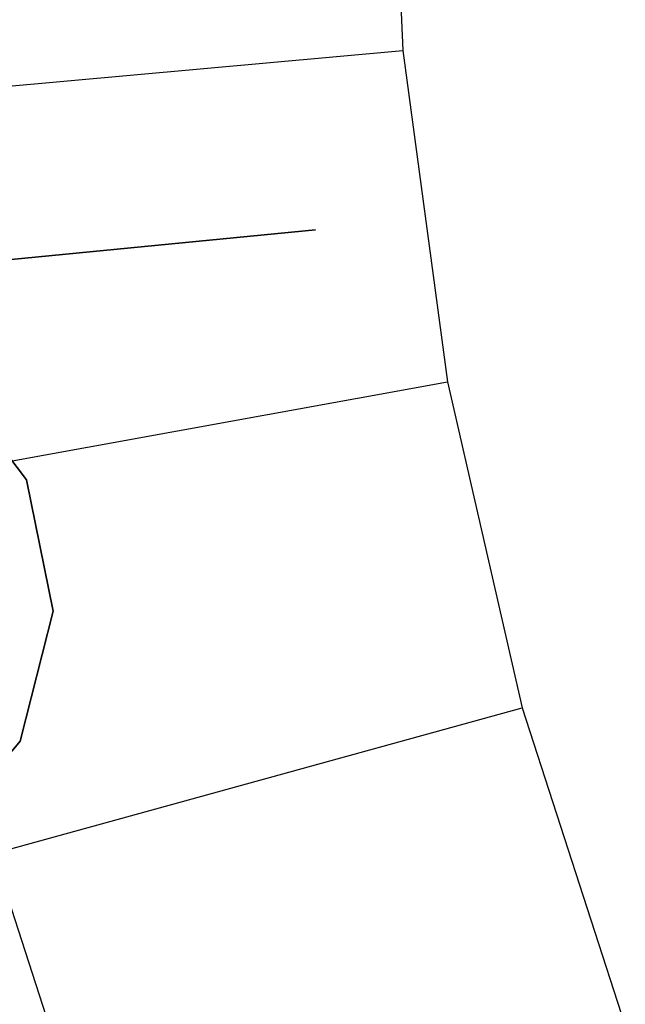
# Model space of a CAD drawing. Extents: x 0.3 to 7.1, y -3.38 to 3.38.
# Tile 117 of 256: x 2.34 to 2.54, y -0.43 to -0.1. Entities that reach past the tile are written whole.
import ezdxf

# ---------------------------------------------------------------- set-up
doc = ezdxf.new("R2010")
doc.units = 0
doc.header["$LTSCALE"] = 2.54
doc.layers.get('0').update_dxf_attribs({"linetype": 'CONTINUOUS'})

# ---------------------------------------------------------------- blocks, each defined once
blk = doc.blocks.new('SINGLES_AVVSTL_STL')
at = {"color": 0}
for p, q in [((2.4603, 0, 5.4454), (2.46527, -0.11079, 5.4454)), ((2.4603, 0, 5.4454), (2.46527, -0.11079, 5.4454)), ((2.28404, -0.12711, 5.30457), (2.46527, -0.11079, 5.4454)), ((2.28404, -0.12711, 5.30457), (2.46527, -0.11079, 5.4454)), ((2.46527, -0.11079, 5.4454), (2.48016, -0.2207, 5.4454)), ((2.46527, -0.11079, 5.4454), (2.48016, -0.2207, 5.4454)), ((2.43627, -0.17023, 61.72336), (2.17161, -0.19611, 61.72336)), ((2.17161, -0.19611, 61.52336), (2.43627, -0.17023, 61.52336)), ((2.2162, -0.19179, 61.72336), (2.43627, -0.17023, 61.72336)), ((2.2162, -0.19179, 61.52336), (2.43627, -0.17023, 61.52336)), ((2.31345, -0.21771, 54.83894), (2.34037, -0.25316, 54.83894)), ((2.34037, -0.25316, 54.63894), (2.31345, -0.21771, 54.63894)), ((2.34037, -0.25316, 54.63894), (2.31345, -0.21771, 54.63894)), ((2.31345, -0.21771, 54.83894), (2.34037, -0.25316, 54.83894)), ((2.31345, -0.21772, 20.47364), (2.34037, -0.25316, 20.47364)), ((2.34037, -0.25316, 20.27364), (2.31345, -0.21772, 20.27364)), ((2.34037, -0.25316, 20.27364), (2.31345, -0.21772, 20.27364)), ((2.31345, -0.21772, 20.47364), (2.34037, -0.25316, 20.47364)), ((2.30112, -0.25319, 5.30457), (2.48016, -0.2207, 5.4454)), ((2.30112, -0.25319, 5.30457), (2.48016, -0.2207, 5.4454)), ((2.48016, -0.2207, 5.4454), (2.50484, -0.32882, 5.4454)), ((2.48016, -0.2207, 5.4454), (2.50484, -0.32882, 5.4454)), ((2.34037, -0.25316, 54.83894), (2.34924, -0.29677, 54.83894)), ((2.34924, -0.29677, 54.63894), (2.34037, -0.25316, 54.63894)), ((2.34037, -0.25316, 54.63894), (2.34037, -0.25316, 54.83894)), ((2.34037, -0.25316, 54.63894), (2.34037, -0.25316, 54.83894)), ((2.34924, -0.29677, 54.63894), (2.34037, -0.25316, 54.63894)), ((2.34037, -0.25316, 54.83894), (2.34924, -0.29677, 54.83894)), ((2.34037, -0.25316, 20.47364), (2.34924, -0.29677, 20.47364)), ((2.34924, -0.29677, 20.27364), (2.34037, -0.25316, 20.27364)), ((2.34037, -0.25316, 20.27364), (2.34037, -0.25316, 20.47364)), ((2.34037, -0.25316, 20.27364), (2.34037, -0.25316, 20.47364)), ((2.34924, -0.29677, 20.27364), (2.34037, -0.25316, 20.27364)), ((2.34037, -0.25316, 20.47364), (2.34924, -0.29677, 20.47364)), ((2.34924, -0.29677, 54.83894), (2.33832, -0.33991, 54.83894)), ((2.33832, -0.33991, 54.63894), (2.34924, -0.29677, 54.63894)), ((2.33832, -0.33991, 54.63894), (2.34924, -0.29677, 54.63894)), ((2.34924, -0.29677, 54.83894), (2.33832, -0.33991, 54.83894)), ((2.34924, -0.29677, 20.47364), (2.33832, -0.33991, 20.47364)), ((2.33832, -0.33991, 20.27364), (2.34924, -0.29677, 20.27364)), ((2.33832, -0.33991, 20.27364), (2.34924, -0.29677, 20.27364)), ((2.34924, -0.29677, 20.47364), (2.33832, -0.33991, 20.47364)), ((2.34924, -0.29677, 54.63894), (2.34924, -0.29677, 54.83894)), ((2.34924, -0.29677, 54.63894), (2.34924, -0.29677, 54.83894)), ((2.34924, -0.29677, 20.27364), (2.34924, -0.29677, 20.47364)), ((2.34924, -0.29677, 20.27364), (2.34924, -0.29677, 20.47364)), ((2.32943, -0.37723, 5.30457), (2.50484, -0.32882, 5.4454)), ((2.32943, -0.37723, 5.30457), (2.50484, -0.32882, 5.4454)), ((2.50484, -0.32882, 5.4454), (2.53911, -0.4343, 5.4454)), ((2.50484, -0.32882, 5.4454), (2.53911, -0.4343, 5.4454)), ((2.33832, -0.33991, 54.83894), (2.30975, -0.37404, 54.83894)), ((2.30975, -0.37404, 54.63894), (2.33832, -0.33991, 54.63894)), ((2.30975, -0.37404, 54.63894), (2.33832, -0.33991, 54.63894)), ((2.33832, -0.33991, 54.83894), (2.30975, -0.37404, 54.83894)), ((2.33832, -0.33991, 20.47364), (2.30975, -0.37404, 20.47364)), ((2.30975, -0.37404, 20.27364), (2.33832, -0.33991, 20.27364)), ((2.30975, -0.37404, 20.27364), (2.33832, -0.33991, 20.27364)), ((2.33832, -0.33991, 20.47364), (2.30975, -0.37404, 20.47364)), ((2.33832, -0.33991, 54.63894), (2.33832, -0.33991, 54.83894)), ((2.33832, -0.33991, 54.63894), (2.33832, -0.33991, 54.83894)), ((2.33832, -0.33991, 20.27364), (2.33832, -0.33991, 20.47364)), ((2.33832, -0.33991, 20.27364), (2.33832, -0.33991, 20.47364)), ((2.32943, -0.37723, 5.30457), (2.36875, -0.49824, 5.30457)), ((2.32943, -0.37723, 5.30457), (2.36875, -0.49824, 5.30457))]:
    blk.add_line(p, q, dxfattribs=at)

msp = doc.modelspace()

# ---------------------------------------------------------------- block references
at = {"color": 0}
msp.add_blockref('SINGLES_AVVSTL_STL', (0, 0), dxfattribs=at)

doc.saveas('drawing.dxf')
